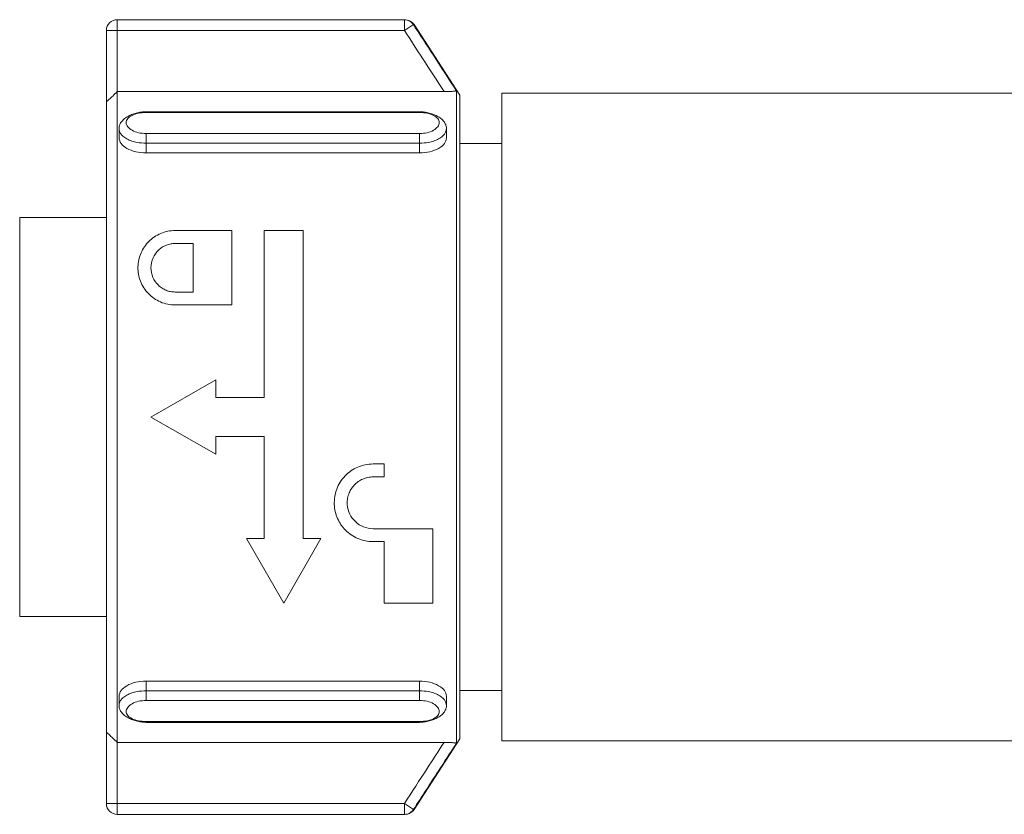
# Model space of a CAD drawing. Header units: millimetres. Extents: x -458 to 1924, y -69 to 431.
# Tile 13 of 49: x -239 to -211, y 389 to 411. Entities that reach past the tile are written whole.
import ezdxf

# ---------------------------------------------------------------- set-up
doc = ezdxf.new("R2010")
doc.units = ezdxf.units.MM

# ---------------------------------------------------------------- blocks, each defined once
blk = doc.blocks.new('Drawing View1')
at = {"color": 7, "linetype": 'Continuous', "lineweight": 18}
for p, q in [((-379.7, 10.745), (-379.7, 11.045)), ((-379.7, 11.045), (-371.718, 11.045)), ((-371.718, 10.745), (-371.718, 11.045)), ((-371.631, 11.036), (-371.646, 11.036)), ((-371.63, 11.035), (-371.646, 11.036)), ((-371.502, 10.964), (-371.631, 11.036)), ((-380, 10.745), (-379.7, 10.745)), ((-380, 10.745), (-380, 8.772)), ((-379.7, 10.745), (-379.7, 9.045)), ((-379.7, 10.745), (-371.718, 10.745)), ((-371.718, 10.745), (-371.467, 10.908)), ((-370.18, 8.95), (-371.452, 10.908)), ((-379.7, 9.045), (-370.617, 9.045)), ((-370.277, 9.072), (-370.277, -9.072)), ((-380, -8.772), (-380, 8.772)), ((-370.18, -8.95), (-370.18, 8.95)), ((-369.01, 9), (-369.01, -9)), ((-369.01, 9), (-353.636, 9)), ((-371.3, 8.488), (-378.9, 8.488)), ((-371.3, 8.465), (-378.9, 8.465)), ((-379.65, 8.015), (-379.65, 7.759)), ((-370.55, 7.759), (-370.55, 8.015)), ((-378.9, 7.878), (-371.3, 7.878)), ((-378.9, 7.609), (-371.3, 7.609)), ((-378.9, 7.341), (-378.9, 7.609)), ((-371.3, 7.341), (-371.3, 7.609)), ((-369.01, 7.6), (-370.18, 7.6)), ((-378.9, 7.341), (-371.3, 7.341)), ((-380, 5.55), (-382.41, 5.55)), ((-382.41, -5.55), (-382.41, 5.55)), ((-378.088, 5.184), (-376.513, 5.184)), ((-376.513, 5.184), (-376.513, 3.114)), ((-375.613, 5.184), (-374.533, 5.184)), ((-375.613, 5.184), (-375.613, 0.54)), ((-374.533, 5.184), (-374.533, -3.375)), ((-378.088, 4.824), (-377.593, 4.824)), ((-377.593, 4.824), (-377.593, 3.474)), ((-378.088, 3.474), (-377.593, 3.474)), ((-378.088, 3.114), (-376.513, 3.114)), ((-376.963, 1.035), (-378.763, 0)), ((-376.963, 1.035), (-376.963, 0.54)), ((-376.963, 0.54), (-375.613, 0.54)), ((-378.763, 0), (-376.963, -1.035)), ((-376.963, -0.54), (-375.613, -0.54)), ((-376.963, -0.54), (-376.963, -1.035)), ((-375.613, -0.54), (-375.613, -3.375)), ((-372.589, -1.305), (-372.283, -1.305)), ((-372.283, -1.305), (-372.283, -1.665)), ((-372.589, -1.665), (-372.283, -1.665)), ((-372.589, -3.105), (-370.933, -3.105)), ((-370.933, -3.105), (-370.933, -5.175)), ((-376.108, -3.375), (-375.073, -5.175)), ((-376.108, -3.375), (-375.613, -3.375)), ((-374.038, -3.375), (-375.073, -5.175)), ((-374.533, -3.375), (-374.038, -3.375)), ((-372.589, -3.465), (-372.283, -3.465)), ((-372.283, -3.465), (-372.283, -5.175)), ((-372.283, -5.175), (-370.933, -5.175)), ((-382.41, -5.55), (-380, -5.55)), ((-378.9, -7.341), (-371.3, -7.341)), ((-378.9, -7.609), (-378.9, -7.341)), ((-371.3, -7.609), (-371.3, -7.341)), ((-371.3, -7.609), (-378.9, -7.609)), ((-370.18, -7.6), (-369.01, -7.6)), ((-379.65, -7.759), (-379.65, -8.015)), ((-371.3, -7.878), (-378.9, -7.878)), ((-370.55, -8.015), (-370.55, -7.759)), ((-378.9, -8.465), (-371.3, -8.465)), ((-378.9, -8.488), (-371.3, -8.488)), ((-380, -8.772), (-380, -10.745)), ((-370.18, -8.95), (-371.452, -10.908)), ((-369.01, -9), (-353.636, -9)), ((-379.7, -9.045), (-370.617, -9.045)), ((-379.7, -9.045), (-379.7, -10.745)), ((-379.7, -10.745), (-380, -10.745)), ((-379.7, -10.745), (-371.718, -10.745)), ((-379.7, -11.045), (-379.7, -10.745)), ((-371.718, -10.745), (-371.467, -10.908)), ((-371.718, -11.045), (-371.718, -10.745)), ((-379.7, -11.045), (-371.718, -11.045)), ((-371.646, -11.036), (-371.631, -11.036))]:
    blk.add_line(p, q, dxfattribs=at)
at = {"color": 7, "linetype": 'Continuous', "lineweight": 18, "flags": 128}
for points in [[(-371.718, 11.045), (-371.681, 11.043), (-371.645, 11.036)], [(-371.718, -11.045), (-371.681, -11.043), (-371.645, -11.036)]]:
    blk.add_lwpolyline(points, dxfattribs=at)
at = {"color": 7, "linetype": 'Continuous', "lineweight": 18}
for centre, start, end in [((-379.7, 10.745), 90, 180), ((-371.718, 10.745), 32.8913, 75.9562), ((-371.703, 10.745), 33, 75.9591), ((-379.7, -10.745), 180, 270), ((-371.718, -10.745), 284.0438, 327.1087), ((-371.703, -10.745), 284.041, 327)]:
    blk.add_arc(centre, 0.3, start, end, dxfattribs=at)
for points, knots in [([(-371.452, 10.906), (-371.466, 10.927), (-371.496, 10.968), (-371.539, 10.995), (-371.561, 11.008)], [0, 0, 0, 0, 0.491983, 1, 1, 1, 1]), ([(-370.617, 9.045), (-370.814, 9.349), (-371.181, 9.916), (-371.548, 10.483), (-371.718, 10.745)], [0, 0, 0, 0, 0.537091, 1, 1, 1, 1]), ([(-370.277, 9.072), (-370.49, 9.401), (-370.886, 10.013), (-371.283, 10.625), (-371.467, 10.908)], [0, 0, 0, 0, 0.536875, 1, 1, 1, 1]), ([(-371.467, 10.908), (-371.462, 10.908), (-371.453, 10.908), (-371.452, 10.908), (-371.452, 10.908)], [0, 0, 0, 0, 0.560229, 1, 1, 1, 1]), ([(-379.7, 9.045), (-379.742, 9.004), (-379.818, 8.927), (-379.905, 8.847), (-379.955, 8.803), (-379.981, 8.782), (-379.997, 8.771), (-379.999, 8.772), (-380, 8.772)], [0, 0, 0, 0, 0.312972, 0.575647, 0.691755, 0.800836, 0.901278, 1, 1, 1, 1]), ([(-370.277, 9.072), (-370.279, 9.071), (-370.281, 9.068), (-370.299, 9.063), (-370.329, 9.058), (-370.384, 9.052), (-370.48, 9.046), (-370.57, 9.045), (-370.617, 9.045)], [0, 0, 0, 0, 0.110875, 0.221865, 0.339814, 0.459018, 0.715696, 1, 1, 1, 1]), ([(-378.9, 8.487), (-378.945, 8.484), (-379.036, 8.479), (-379.173, 8.451), (-379.304, 8.408), (-379.422, 8.35), (-379.521, 8.279), (-379.595, 8.197), (-379.642, 8.106), (-379.647, 8.043), (-379.65, 8.011)], [0, 0, 0, 0, 0.11755, 0.238137, 0.361419, 0.486911, 0.614056, 0.742298, 0.871104, 1, 1, 1, 1]), ([(-378.9, 8.465), (-378.9, 8.476), (-378.9, 8.49), (-378.9, 8.486), (-378.9, 8.485)], [0, 0, 0, 0, 0.770215, 1, 1, 1, 1]), ([(-370.55, 8.011), (-370.553, 8.043), (-370.558, 8.106), (-370.605, 8.197), (-370.679, 8.279), (-370.778, 8.35), (-370.896, 8.408), (-371.027, 8.451), (-371.164, 8.479), (-371.255, 8.484), (-371.3, 8.487)], [0, 0, 0, 0, 0.128897, 0.257702, 0.385945, 0.51309, 0.638582, 0.761864, 0.88245, 1, 1, 1, 1]), ([(-371.3, 8.465), (-371.3, 8.476), (-371.3, 8.49), (-371.3, 8.486), (-371.3, 8.485)], [0, 0, 0, 0, 0.770215, 1, 1, 1, 1]), ([(-378.9, 8.465), (-378.972, 8.461), (-379.116, 8.453), (-379.299, 8.391), (-379.422, 8.299), (-379.464, 8.186), (-379.421, 8.069), (-379.299, 7.966), (-379.116, 7.892), (-378.972, 7.883), (-378.9, 7.878)], [0, 0, 0, 0, 0.123327, 0.248039, 0.373729, 0.500052, 0.626334, 0.751958, 0.876621, 1, 1, 1, 1]), ([(-371.3, 7.878), (-371.228, 7.883), (-371.084, 7.892), (-370.901, 7.966), (-370.779, 8.069), (-370.736, 8.186), (-370.778, 8.299), (-370.901, 8.391), (-371.084, 8.453), (-371.228, 8.461), (-371.3, 8.465)], [0, 0, 0, 0, 0.123379, 0.248042, 0.373666, 0.499948, 0.626271, 0.751961, 0.876673, 1, 1, 1, 1]), ([(-379.65, 8.014), (-379.642, 7.969), (-379.628, 7.897), (-379.541, 7.802), (-379.435, 7.728), (-379.3, 7.67), (-379.122, 7.621), (-378.985, 7.614), (-378.9, 7.609)], [0, 0, 0, 0, 0.21423, 0.348163, 0.499132, 0.650241, 0.784231, 1, 1, 1, 1]), ([(-371.3, 7.609), (-371.215, 7.614), (-371.078, 7.621), (-370.9, 7.67), (-370.765, 7.728), (-370.659, 7.802), (-370.572, 7.897), (-370.558, 7.969), (-370.55, 8.014)], [0, 0, 0, 0, 0.2157688, 0.3497588, 0.5008674, 0.6518452, 0.7857817, 1, 1, 1, 1]), ([(-379.65, 7.759), (-379.639, 7.707), (-379.616, 7.602), (-379.443, 7.462), (-379.195, 7.361), (-378.998, 7.347), (-378.9, 7.341)], [0, 0, 0, 0, 0.249695, 0.500014, 0.750465, 1, 1, 1, 1]), ([(-371.3, 7.341), (-371.202, 7.347), (-371.005, 7.361), (-370.757, 7.462), (-370.584, 7.602), (-370.561, 7.707), (-370.55, 7.759)], [0, 0, 0, 0, 0.249534, 0.499985, 0.750305, 1, 1, 1, 1]), ([(-378.088, 5.184), (-378.157, 5.18), (-378.297, 5.172), (-378.559, 5.087), (-378.842, 4.895), (-379.063, 4.566), (-379.149, 4.175), (-379.081, 3.771), (-378.893, 3.474), (-378.682, 3.293), (-378.499, 3.192), (-378.299, 3.126), (-378.158, 3.118), (-378.088, 3.114)], [0, 0, 0, 0, 0.060058, 0.121373, 0.242824, 0.369606, 0.499838, 0.629592, 0.754948, 0.816741, 0.877799, 0.939002, 1, 1, 1, 1]), ([(-378.088, 3.474), (-378.131, 3.477), (-378.217, 3.481), (-378.341, 3.519), (-378.457, 3.579), (-378.597, 3.69), (-378.728, 3.882), (-378.782, 4.155), (-378.725, 4.425), (-378.592, 4.614), (-378.451, 4.724), (-378.335, 4.781), (-378.213, 4.818), (-378.13, 4.822), (-378.088, 4.824)], [0, 0, 0, 0, 0.057105, 0.114428, 0.173671, 0.233723, 0.36062, 0.496135, 0.63549, 0.767447, 0.828611, 0.888423, 0.944616, 1, 1, 1, 1]), ([(-372.589, -1.305), (-372.662, -1.309), (-372.808, -1.317), (-373.017, -1.386), (-373.209, -1.49), (-373.375, -1.634), (-373.511, -1.806), (-373.639, -2.067), (-373.696, -2.424), (-373.601, -2.827), (-373.372, -3.166), (-373.082, -3.363), (-372.808, -3.452), (-372.662, -3.46), (-372.589, -3.465)], [0, 0, 0, 0, 0.0633012, 0.126596, 0.1899737, 0.253483, 0.3175476, 0.3817535, 0.5101148, 0.6321715, 0.7495941, 0.8730421, 0.9368131, 1, 1, 1, 1]), ([(-372.589, -3.105), (-372.68, -3.094), (-372.863, -3.074), (-373.093, -2.92), (-373.254, -2.702), (-373.314, -2.478), (-373.308, -2.289), (-373.273, -2.144), (-373.209, -2.008), (-373.118, -1.889), (-373.006, -1.791), (-372.877, -1.72), (-372.736, -1.673), (-372.638, -1.667), (-372.589, -1.665)], [0, 0, 0, 0, 0.117956, 0.237518, 0.355416, 0.477991, 0.544342, 0.610619, 0.677204, 0.743751, 0.808134, 0.872387, 0.936249, 1, 1, 1, 1]), ([(-378.9, -7.341), (-378.998, -7.347), (-379.195, -7.361), (-379.443, -7.462), (-379.616, -7.602), (-379.639, -7.707), (-379.65, -7.759)], [0, 0, 0, 0, 0.249535, 0.499985, 0.750304, 1, 1, 1, 1]), ([(-370.55, -7.759), (-370.561, -7.707), (-370.584, -7.602), (-370.757, -7.462), (-371.005, -7.361), (-371.202, -7.347), (-371.3, -7.341)], [0, 0, 0, 0, 0.249696, 0.500016, 0.750465, 1, 1, 1, 1]), ([(-378.9, -7.609), (-378.985, -7.614), (-379.122, -7.621), (-379.3, -7.67), (-379.435, -7.728), (-379.541, -7.802), (-379.628, -7.897), (-379.642, -7.969), (-379.65, -8.014)], [0, 0, 0, 0, 0.21591, 0.349872, 0.500888, 0.651855, 0.785789, 1, 1, 1, 1]), ([(-370.55, -8.014), (-370.558, -7.969), (-370.572, -7.897), (-370.659, -7.802), (-370.765, -7.728), (-370.9, -7.67), (-371.078, -7.621), (-371.215, -7.614), (-371.3, -7.609)], [0, 0, 0, 0, 0.214221, 0.348153, 0.499111, 0.650127, 0.78409, 1, 1, 1, 1]), ([(-378.9, -7.878), (-378.972, -7.883), (-379.116, -7.892), (-379.299, -7.966), (-379.422, -8.069), (-379.464, -8.186), (-379.421, -8.299), (-379.299, -8.391), (-379.116, -8.453), (-378.972, -8.461), (-378.9, -8.465)], [0, 0, 0, 0, 0.123327, 0.248039, 0.373729, 0.500052, 0.626334, 0.751958, 0.876621, 1, 1, 1, 1]), ([(-371.3, -8.465), (-371.228, -8.461), (-371.084, -8.453), (-370.901, -8.391), (-370.779, -8.299), (-370.736, -8.186), (-370.778, -8.069), (-370.901, -7.966), (-371.084, -7.892), (-371.228, -7.883), (-371.3, -7.878)], [0, 0, 0, 0, 0.123379, 0.248042, 0.373666, 0.499948, 0.626271, 0.751961, 0.876673, 1, 1, 1, 1]), ([(-379.65, -8.011), (-379.647, -8.043), (-379.642, -8.106), (-379.595, -8.197), (-379.521, -8.279), (-379.422, -8.35), (-379.304, -8.408), (-379.173, -8.451), (-379.036, -8.479), (-378.945, -8.484), (-378.9, -8.487)], [0, 0, 0, 0, 0.128898, 0.257705, 0.385947, 0.513092, 0.638583, 0.761872, 0.882451, 1, 1, 1, 1]), ([(-371.3, -8.487), (-371.255, -8.484), (-371.164, -8.479), (-371.027, -8.451), (-370.896, -8.408), (-370.778, -8.35), (-370.679, -8.279), (-370.605, -8.197), (-370.558, -8.106), (-370.553, -8.043), (-370.55, -8.011)], [0, 0, 0, 0, 0.117549, 0.238128, 0.361416, 0.486908, 0.614052, 0.742295, 0.871102, 1, 1, 1, 1]), ([(-378.9, -8.465), (-378.9, -8.476), (-378.9, -8.49), (-378.9, -8.486), (-378.9, -8.485)], [0, 0, 0, 0, 0.770215, 1, 1, 1, 1]), ([(-371.3, -8.465), (-371.3, -8.476), (-371.3, -8.49), (-371.3, -8.486), (-371.3, -8.485)], [0, 0, 0, 0, 0.770215, 1, 1, 1, 1]), ([(-380, -8.772), (-379.999, -8.772), (-379.997, -8.77), (-379.98, -8.782), (-379.954, -8.804), (-379.904, -8.847), (-379.818, -8.928), (-379.741, -9.004), (-379.7, -9.045)], [0, 0, 0, 0, 0.099778, 0.201327, 0.310031, 0.425806, 0.688171, 1, 1, 1, 1]), ([(-371.718, -10.745), (-371.508, -10.42), (-371.141, -9.853), (-370.774, -9.287), (-370.617, -9.045)], [0, 0, 0, 0, 0.573206, 1, 1, 1, 1]), ([(-371.467, -10.908), (-371.239, -10.556), (-370.842, -9.944), (-370.446, -9.332), (-370.277, -9.072)], [0, 0, 0, 0, 0.574701, 1, 1, 1, 1]), ([(-370.617, -9.045), (-370.57, -9.045), (-370.48, -9.046), (-370.384, -9.052), (-370.329, -9.058), (-370.299, -9.063), (-370.281, -9.068), (-370.279, -9.071), (-370.277, -9.072)], [0, 0, 0, 0, 0.284304, 0.540981, 0.660138, 0.778134, 0.889103, 1, 1, 1, 1]), ([(-371.452, -10.908), (-371.452, -10.908), (-371.454, -10.908), (-371.463, -10.908), (-371.467, -10.908)], [0, 0, 0, 0, 0.559812, 1, 1, 1, 1])]:
    blk.add_open_spline(points, degree=3, knots=knots, dxfattribs=at)
for points in [[(-379.7, 9.045), (-379.7, 8.806), (-379.7, 8.328), (-379.7, 6.193), (-379.7, 3.326), (-379.7, 0), (-379.7, -3.326), (-379.7, -6.193), (-379.7, -8.328), (-379.7, -8.806), (-379.7, -9.045)], [(-378.9, 7.878), (-378.9, 7.861), (-378.9, 7.828), (-378.9, 7.756), (-378.9, 7.678), (-378.9, 7.632), (-378.9, 7.609)], [(-371.3, 7.878), (-371.3, 7.861), (-371.3, 7.828), (-371.3, 7.756), (-371.3, 7.678), (-371.3, 7.632), (-371.3, 7.609)], [(-378.9, -7.878), (-378.9, -7.861), (-378.9, -7.828), (-378.9, -7.756), (-378.9, -7.678), (-378.9, -7.632), (-378.9, -7.609)], [(-371.3, -7.878), (-371.3, -7.861), (-371.3, -7.828), (-371.3, -7.756), (-371.3, -7.678), (-371.3, -7.632), (-371.3, -7.609)]]:
    blk.add_open_spline(points, degree=3, dxfattribs=at)

msp = doc.modelspace()

# ---------------------------------------------------------------- block references
at = {"color": 7, "linetype": 'Continuous', "lineweight": 18}
msp.add_blockref('Drawing View1', (143.709, 400.142), dxfattribs=at)

doc.saveas('drawing.dxf')
